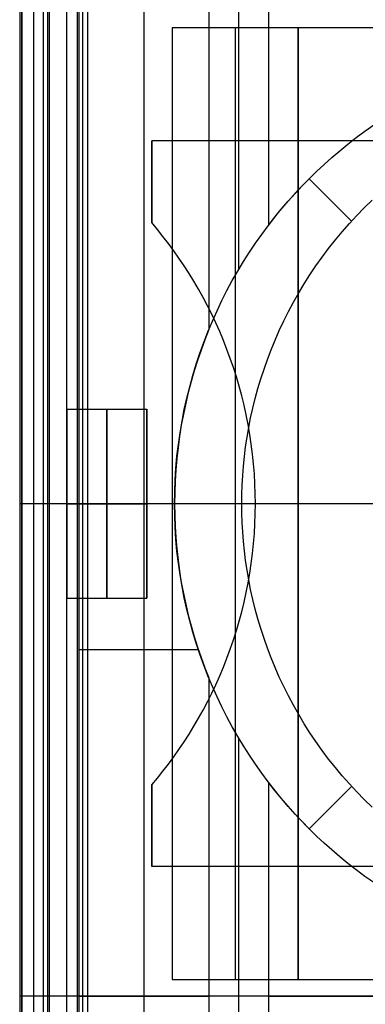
# Model space of a CAD drawing. Header units: millimetres. Extents: x -15 to 7, y 1 to 148.
# Tile 166 of 256: x -4.16 to -2.82, y 37.81 to 41.61. Entities that reach past the tile are written whole.
import ezdxf

# ---------------------------------------------------------------- set-up
doc = ezdxf.new("R2010")
doc.units = ezdxf.units.MM
doc.header["$MEASUREMENT"] = 0
doc.layers.add('Default', color=7, linetype='Continuous', true_color=0x000000)
doc.layers.add('Layer 01', color=7, linetype='Continuous', true_color=0x000000)

msp = doc.modelspace()

# ---------------------------------------------------------------- linework, layer by layer
at = {"layer": 'Default', "color": 254, "true_color": 0xcad1ee}
for points in [[(-3.9369, 73.1907), (-3.9369, 35.7229)], [(-3.9159, 73.1698), (-3.9159, 35.7439)], [(-3.895, 35.7648), (-3.895, 73.1488)], [(-4.1497, 6.9472), (-4.1497, 69.7106)], [(-4.1497, 7.2489), (-4.1497, 69.3953)], [(-4.1497, 69.08), (-4.1497, 8.1651)]]:
    msp.add_lwpolyline(points, dxfattribs=at)
at = {"layer": 'Default', "color": 171, "true_color": 0x8080ff}
for points in [[(-4.1047, 70.2941), (-4.1047, 27.6013)], [(-4.0497, 27.5187), (-4.0497, 70.2391)]]:
    msp.add_lwpolyline(points, dxfattribs=at)
at = {"layer": 'Default', "color": 254, "true_color": 0xcad1ee, "extrusion": (0, 1, 0)}
for points in [[(4.1497, -107.6626), (7.0659, -107.5862)], [(5.1497, -107.0118), (4.1497, -107.038)]]:
    msp.add_lwpolyline(points, dxfattribs=at)
at = {"layer": 'Default', "color": 254, "true_color": 0xcad1ee, "extrusion": (1, 0, 0)}
msp.add_lwpolyline([(38.3289, -107.6626), (38.3289, -107.038)], dxfattribs=at)
at = {"layer": 'Layer 01'}
for points in [[(-4.1566, 37.8394), (-4.1566, 41.6394)], [(-4.1566, 37.8394), (-4.1566, 41.6394)], [(-4.1566, 37.8394), (-4.1566, 41.6394)], [(-4.0665, 37.8394), (-4.0665, 41.6394)], [(-4.0431, 37.8394), (-4.0431, 41.6394)], [(-3.9765, 37.8394), (-3.9765, 41.6394)], [(-3.9765, 37.8394), (-3.9765, 41.6394)], [(-3.9765, 37.8394), (-3.9765, 41.6394)], [(-3.9296, 41.6394), (-3.9296, 37.8394)], [(-3.6789, 41.6394), (-3.6789, 37.8394)], [(-3.4283, 41.6394), (-3.4283, 40.4115)], [(-3.3133, 41.6394), (-3.3133, 40.6428)], [(-3.1984, 41.6394), (-3.1984, 40.8137)], [(0.2355, 41.5757), (-3.5692, 41.5757)], [(-3.5692, 41.5757), (-3.5692, 37.903)], [(-3.5692, 41.5757), (-3.5692, 37.903)], [(-3.0832, 41.5757), (-3.5692, 41.5757)], [(-3.0832, 41.5757), (-3.5692, 41.5757)], [(-3.5692, 41.5757), (-3.5692, 37.903)], [(-3.3262, 41.5757), (-3.3262, 37.903)], [(-0.3386, 41.5757), (-3.0832, 41.5757)], [(-3.0832, 37.903), (-3.0832, 41.5757)], [(-3.0832, 41.5757), (-3.0832, 37.903)], [(-3.0832, 41.5757), (-3.0832, 37.903)], [(-2.7916, 38.2773), (-2.8257, 38.3014), (-2.859, 38.326), (-2.8914, 38.3512), (-2.923, 38.377), (-2.9538, 38.4033), (-2.9837, 38.43), (-3.0127, 38.4571), (-3.0409, 38.4847), (-3.0684, 38.5128), (-3.0955, 38.5419), (-3.1223, 38.5717), (-3.1485, 38.6025), (-3.1743, 38.6341), (-3.1995, 38.6665), (-3.2242, 38.6998), (-3.2482, 38.7339), (-3.2716, 38.7688), (-3.2944, 38.8046), (-3.3164, 38.8411), (-3.3377, 38.8783), (-3.3582, 38.9164), (-3.3778, 38.9551), (-3.3967, 38.9945), (-3.4146, 39.0346), (-3.4316, 39.0753), (-3.4477, 39.1167), (-3.4628, 39.1586), (-3.477, 39.2011), (-3.49, 39.2441), (-3.5021, 39.2876), (-3.513, 39.3315), (-3.5229, 39.3758), (-3.5317, 39.4204), (-3.5393, 39.4654), (-3.5458, 39.5106), (-3.5511, 39.5561), (-3.5552, 39.6018), (-3.5582, 39.6475), (-3.56, 39.6934), (-3.5606, 39.7394), (-3.56, 39.7853), (-3.5582, 39.8312), (-3.5552, 39.877), (-3.5511, 39.9226), (-3.5458, 39.9681), (-3.5393, 40.0133), (-3.5317, 40.0583), (-3.5229, 40.1029), (-3.513, 40.1472), (-3.5021, 40.1911), (-3.49, 40.2346), (-3.477, 40.2776), (-3.4628, 40.3201), (-3.4477, 40.362), (-3.4316, 40.4034), (-3.4146, 40.4441), (-3.3967, 40.4842), (-3.3778, 40.5236), (-3.3582, 40.5624), (-3.3377, 40.6004), (-3.3164, 40.6376), (-3.2944, 40.6741), (-3.2716, 40.7099), (-3.2482, 40.7448), (-3.2242, 40.7789), (-3.1995, 40.8122), (-3.1743, 40.8446), (-3.1485, 40.8762), (-3.1223, 40.907), (-3.0955, 40.9369), (-3.0684, 40.9659), (-3.0409, 40.994), (-3.0127, 41.0216), (-2.9837, 41.0487), (-2.9538, 41.0754), (-2.923, 41.1017), (-2.8914, 41.1275), (-2.859, 41.1527), (-2.8257, 41.1773), (-2.7916, 41.2014)], [(-2.7916, 38.2773), (-2.8257, 38.3014), (-2.859, 38.326), (-2.8914, 38.3512), (-2.923, 38.377), (-2.9538, 38.4033), (-2.9837, 38.43), (-3.0127, 38.4571), (-3.0409, 38.4847), (-3.0684, 38.5128), (-3.0955, 38.5419), (-3.1223, 38.5717), (-3.1485, 38.6025), (-3.1743, 38.6341), (-3.1995, 38.6665), (-3.2242, 38.6998), (-3.2482, 38.7339), (-3.2716, 38.7688), (-3.2944, 38.8046), (-3.3164, 38.8411), (-3.3377, 38.8783), (-3.3582, 38.9164), (-3.3778, 38.9551), (-3.3967, 38.9945), (-3.4146, 39.0346), (-3.4316, 39.0753), (-3.4477, 39.1167), (-3.4628, 39.1586), (-3.477, 39.2011), (-3.49, 39.2441), (-3.5021, 39.2876), (-3.513, 39.3315), (-3.5229, 39.3758), (-3.5317, 39.4204), (-3.5393, 39.4654), (-3.5458, 39.5106), (-3.5511, 39.5561), (-3.5552, 39.6018), (-3.5582, 39.6475), (-3.56, 39.6934), (-3.5606, 39.7394), (-3.56, 39.7853), (-3.5582, 39.8312), (-3.5552, 39.877), (-3.5511, 39.9226), (-3.5458, 39.9681), (-3.5393, 40.0133), (-3.5317, 40.0583), (-3.5229, 40.1029), (-3.513, 40.1472), (-3.5021, 40.1911), (-3.49, 40.2346), (-3.477, 40.2776), (-3.4628, 40.3201), (-3.4477, 40.362), (-3.4316, 40.4034), (-3.4146, 40.4441), (-3.3967, 40.4842), (-3.3778, 40.5236), (-3.3582, 40.5624), (-3.3377, 40.6004), (-3.3164, 40.6376), (-3.2944, 40.6741), (-3.2716, 40.7099), (-3.2482, 40.7448), (-3.2242, 40.7789), (-3.1995, 40.8122), (-3.1743, 40.8446), (-3.1485, 40.8762), (-3.1223, 40.907), (-3.0955, 40.9369), (-3.0684, 40.9659), (-3.0409, 40.994), (-3.0127, 41.0216), (-2.9837, 41.0487), (-2.9538, 41.0754), (-2.923, 41.1017), (-2.8914, 41.1275), (-2.859, 41.1527), (-2.8257, 41.1773), (-2.7916, 41.2014)], [(-3.0409, 40.994), (-3.0127, 41.0216), (-2.9837, 41.0487), (-2.9538, 41.0754), (-2.923, 41.1017), (-2.8914, 41.1275), (-2.859, 41.1527), (-2.8257, 41.1773), (-2.7916, 41.2014)], [(0.3516, 41.1394), (-3.6484, 41.1394)], [(-3.6484, 40.8243), (-3.6484, 41.1394)], [(0.3516, 41.1394), (-3.6484, 41.1394)], [(-3.6484, 41.1394), (-3.6484, 40.8243)], [(0.3516, 41.1394), (-3.6484, 41.1394)], [(-3.6484, 40.8243), (-3.6484, 41.1394)], [(-3.1984, 40.8137), (-3.1606, 40.8616), (-3.1217, 40.9077), (-3.0817, 40.9518), (-3.0409, 40.994)], [(-2.8771, 40.8302), (-3.0409, 40.994)], [(-2.7982, 38.5682), (-2.8282, 38.5974), (-2.8573, 38.6273), (-2.8857, 38.658), (-2.9133, 38.6894), (-2.94, 38.7214), (-2.9658, 38.7541), (-2.9908, 38.7874), (-3.0148, 38.8212), (-3.0379, 38.8556), (-3.0601, 38.8905), (-3.0813, 38.9258), (-3.1015, 38.9615), (-3.1208, 38.9976), (-3.139, 39.034), (-3.1563, 39.0707), (-3.1725, 39.1077), (-3.1878, 39.1449), (-3.202, 39.1822), (-3.2153, 39.2197), (-3.2276, 39.2573), (-3.2388, 39.295), (-3.2491, 39.3326), (-3.2585, 39.3703), (-3.2668, 39.4079), (-3.2742, 39.4455), (-3.2807, 39.4829), (-3.2862, 39.5202), (-3.2909, 39.5573), (-3.2947, 39.5942), (-3.2975, 39.6309), (-3.2996, 39.6674), (-3.3008, 39.7035), (-3.3012, 39.7394), (-3.3008, 39.7752), (-3.2996, 39.8114), (-3.2975, 39.8478), (-3.2947, 39.8845), (-3.2909, 39.9214), (-3.2862, 39.9585), (-3.2807, 39.9958), (-3.2742, 40.0332), (-3.2668, 40.0708), (-3.2585, 40.1084), (-3.2491, 40.1461), (-3.2388, 40.1837), (-3.2276, 40.2214), (-3.2153, 40.259), (-3.202, 40.2965), (-3.1878, 40.3338), (-3.1725, 40.371), (-3.1563, 40.408), (-3.139, 40.4447), (-3.1208, 40.4811), (-3.1015, 40.5172), (-3.0813, 40.5529), (-3.0601, 40.5882), (-3.0379, 40.6231), (-3.0148, 40.6575), (-2.9908, 40.6913), (-2.9658, 40.7246), (-2.94, 40.7573), (-2.9133, 40.7893), (-2.8857, 40.8207), (-2.8573, 40.8514), (-2.8282, 40.8813), (-2.7982, 40.9105)], [(-3.6484, 38.6544), (-3.6266, 38.6806), (-3.6052, 38.7073), (-3.5841, 38.7347), (-3.5635, 38.7627), (-3.5434, 38.7913), (-3.5237, 38.8205), (-3.5045, 38.8503), (-3.4859, 38.8807), (-3.4678, 38.9117), (-3.4503, 38.9433), (-3.4333, 38.9754), (-3.417, 39.008), (-3.4013, 39.0411), (-3.3863, 39.0748), (-3.372, 39.1089), (-3.3584, 39.1434), (-3.3454, 39.1785), (-3.3333, 39.2139), (-3.3219, 39.2497), (-3.3112, 39.2859), (-3.3014, 39.3224), (-3.2923, 39.3593), (-3.2841, 39.3965), (-3.2767, 39.4339), (-3.2701, 39.4715), (-3.2644, 39.5094), (-3.2596, 39.5474), (-3.2556, 39.5856), (-3.2525, 39.624), (-3.2503, 39.6624), (-3.249, 39.7009), (-3.2485, 39.7394), (-3.249, 39.7779), (-3.2503, 39.8163), (-3.2525, 39.8547), (-3.2556, 39.8931), (-3.2596, 39.9313), (-3.2644, 39.9693), (-3.2701, 40.0072), (-3.2767, 40.0448), (-3.2841, 40.0823), (-3.2923, 40.1194), (-3.3014, 40.1563), (-3.3112, 40.1928), (-3.3219, 40.229), (-3.3333, 40.2648), (-3.3454, 40.3003), (-3.3584, 40.3353), (-3.372, 40.3698), (-3.3863, 40.404), (-3.4013, 40.4376), (-3.417, 40.4707), (-3.4333, 40.5034), (-3.4503, 40.5354), (-3.4678, 40.567), (-3.4859, 40.598), (-3.5045, 40.6284), (-3.5237, 40.6582), (-3.5434, 40.6874), (-3.5635, 40.716), (-3.5841, 40.744), (-3.6052, 40.7714), (-3.6266, 40.7982), (-3.6484, 40.8243)], [(-3.6484, 38.6544), (-3.6266, 38.6806), (-3.6052, 38.7073), (-3.5841, 38.7347), (-3.5635, 38.7627), (-3.5434, 38.7913), (-3.5237, 38.8205), (-3.5045, 38.8503), (-3.4859, 38.8807), (-3.4678, 38.9117), (-3.4503, 38.9433), (-3.4333, 38.9754), (-3.417, 39.008), (-3.4013, 39.0411), (-3.3863, 39.0748), (-3.372, 39.1089), (-3.3584, 39.1434), (-3.3454, 39.1785), (-3.3333, 39.2139), (-3.3219, 39.2497), (-3.3112, 39.2859), (-3.3014, 39.3224), (-3.2923, 39.3593), (-3.2841, 39.3965), (-3.2767, 39.4339), (-3.2701, 39.4715), (-3.2644, 39.5094), (-3.2596, 39.5474), (-3.2556, 39.5856), (-3.2525, 39.624), (-3.2503, 39.6624), (-3.249, 39.7009), (-3.2485, 39.7394), (-3.249, 39.7779), (-3.2503, 39.8163), (-3.2525, 39.8547), (-3.2556, 39.8931), (-3.2596, 39.9313), (-3.2644, 39.9693), (-3.2701, 40.0072), (-3.2767, 40.0448), (-3.2841, 40.0823), (-3.2923, 40.1194), (-3.3014, 40.1563), (-3.3112, 40.1928), (-3.3219, 40.229), (-3.3333, 40.2648), (-3.3454, 40.3003), (-3.3584, 40.3353), (-3.372, 40.3698), (-3.3863, 40.404), (-3.4013, 40.4376), (-3.417, 40.4707), (-3.4333, 40.5034), (-3.4503, 40.5354), (-3.4678, 40.567), (-3.4859, 40.598), (-3.5045, 40.6284), (-3.5237, 40.6582), (-3.5434, 40.6874), (-3.5635, 40.716), (-3.5841, 40.744), (-3.6052, 40.7714), (-3.6266, 40.7982), (-3.6484, 40.8243)], [(-3.6484, 38.6544), (-3.6266, 38.6806), (-3.6052, 38.7073), (-3.5841, 38.7347), (-3.5635, 38.7627), (-3.5434, 38.7913), (-3.5237, 38.8205), (-3.5045, 38.8503), (-3.4859, 38.8807), (-3.4678, 38.9117), (-3.4503, 38.9433), (-3.4333, 38.9754), (-3.417, 39.008), (-3.4013, 39.0411), (-3.3863, 39.0748), (-3.372, 39.1089), (-3.3584, 39.1434), (-3.3454, 39.1785), (-3.3333, 39.2139), (-3.3219, 39.2497), (-3.3112, 39.2859), (-3.3014, 39.3224), (-3.2923, 39.3593), (-3.2841, 39.3965), (-3.2767, 39.4339), (-3.2701, 39.4715), (-3.2644, 39.5094), (-3.2596, 39.5474), (-3.2556, 39.5856), (-3.2525, 39.624), (-3.2503, 39.6624), (-3.249, 39.7009), (-3.2485, 39.7394), (-3.249, 39.7779), (-3.2503, 39.8163), (-3.2525, 39.8547), (-3.2556, 39.8931), (-3.2596, 39.9313), (-3.2644, 39.9693), (-3.2701, 40.0072), (-3.2767, 40.0448), (-3.2841, 40.0823), (-3.2923, 40.1194), (-3.3014, 40.1563), (-3.3112, 40.1928), (-3.3219, 40.229), (-3.3333, 40.2648), (-3.3454, 40.3003), (-3.3584, 40.3353), (-3.372, 40.3698), (-3.3863, 40.404), (-3.4013, 40.4376), (-3.417, 40.4707), (-3.4333, 40.5034), (-3.4503, 40.5354), (-3.4678, 40.567), (-3.4859, 40.598), (-3.5045, 40.6284), (-3.5237, 40.6582), (-3.5434, 40.6874), (-3.5635, 40.716), (-3.5841, 40.744), (-3.6052, 40.7714), (-3.6266, 40.7982), (-3.6484, 40.8243)], [(-3.4283, 40.4115), (-3.4438, 40.3724), (-3.4584, 40.3327), (-3.4721, 40.2925), (-3.4849, 40.2518), (-3.4968, 40.2107), (-3.5077, 40.1692), (-3.5176, 40.1273), (-3.5266, 40.0851), (-3.5345, 40.0426), (-3.5414, 39.9998), (-3.5472, 39.9567), (-3.552, 39.9135), (-3.5557, 39.8701), (-3.5584, 39.8266), (-3.56, 39.783), (-3.5606, 39.7394), (-3.56, 39.6957), (-3.5584, 39.6521), (-3.5557, 39.6086), (-3.552, 39.5652), (-3.5472, 39.522), (-3.5414, 39.4789), (-3.5345, 39.4361), (-3.5266, 39.3936), (-3.5176, 39.3514), (-3.5077, 39.3095), (-3.4968, 39.268), (-3.4849, 39.2269), (-3.4721, 39.1862), (-3.4584, 39.146), (-3.4438, 39.1063), (-3.4283, 39.0672)], [(-3.9765, 39.3744), (-3.9765, 40.1043)], [(-3.9765, 40.1043), (-3.9765, 39.3744)], [(-3.9765, 40.1043), (-3.6675, 40.1043)], [(-3.9765, 40.1043), (-3.6675, 40.1043)], [(-3.9765, 40.1043), (-3.6675, 40.1043)], [(-3.822, 39.3744), (-3.822, 40.1043)], [(-3.822, 40.1043), (-3.822, 39.3744)], [(-3.6675, 39.3744), (-3.6675, 40.1043)], [(-3.6675, 40.1043), (-3.6675, 39.3744)], [(-3.6675, 39.3744), (-3.6675, 40.1043)], [(-3.9765, 39.7394), (-4.1566, 39.7394)], [(-3.2485, 39.7394), (-3.9765, 39.7394)], [(-3.9765, 39.7394), (-3.6675, 39.7394)], [(-3.9765, 39.7394), (-3.6675, 39.7394)], [(0.2355, 39.7394), (-3.5692, 39.7394)], [(-3.0832, 39.7394), (-3.5692, 39.7394)], [(-2.7862, 39.7394), (-3.3012, 39.7394)], [(-2.7862, 39.7394), (-3.2485, 39.7394)], [(-0.3386, 39.7394), (-3.0832, 39.7394)], [(-3.9765, 39.3744), (-3.6675, 39.3744)], [(-3.9765, 39.3744), (-3.6675, 39.3744)], [(-3.9765, 39.3744), (-3.6675, 39.3744)], [(-3.9296, 39.1771), (-3.4691, 39.1771)], [(-3.4283, 39.0672), (-3.4283, 37.8394)], [(-3.3133, 38.8359), (-3.3133, 37.8394)], [(-3.6484, 38.3394), (-3.6484, 38.6544)], [(-3.6484, 38.6544), (-3.6484, 38.3394)], [(-3.6484, 38.3394), (-3.6484, 38.6544)], [(-2.7916, 38.2773), (-2.8257, 38.3014), (-2.859, 38.326), (-2.8914, 38.3512), (-2.923, 38.377), (-2.9538, 38.4033), (-2.9837, 38.43), (-3.0127, 38.4571), (-3.0409, 38.4847), (-3.0817, 38.5269), (-3.1217, 38.571), (-3.1606, 38.6171), (-3.1984, 38.665)], [(-3.1984, 38.665), (-3.1984, 37.8394)], [(-3.0409, 38.4847), (-2.8771, 38.6485)], [(0.3516, 38.3394), (-3.6484, 38.3394)], [(0.3516, 38.3394), (-3.6484, 38.3394)], [(0.3516, 38.3394), (-3.6484, 38.3394)], [(-3.5692, 37.903), (0.2355, 37.903)], [(-3.5692, 37.903), (-3.0832, 37.903)], [(-3.5692, 37.903), (-3.0832, 37.903)], [(-3.0832, 37.903), (-0.3386, 37.903)], [(-3.9765, 37.8394), (-4.1566, 37.8394)], [(3.8392, 37.8394), (-4.1566, 37.8394)], [(-3.9765, 37.8394), (-4.1566, 37.8394)], [(-4.1566, 34.0394), (-4.1566, 37.8394)], [(-4.1566, 34.0394), (-4.1566, 37.8394)], [(3.8392, 37.8394), (-4.1566, 37.8394)], [(-4.1566, 34.0394), (-4.1566, 37.8394)], [(-4.0665, 34.0394), (-4.0665, 37.8394)], [(-4.0431, 34.0394), (-4.0431, 37.8394)], [(3.8392, 37.8394), (-3.9765, 37.8394)], [(3.8392, 37.8394), (-3.9765, 37.8394)], [(-3.9765, 34.0394), (-3.9765, 37.8394)], [(-3.9765, 34.0394), (-3.9765, 37.8394)], [(-3.9765, 34.0394), (-3.9765, 37.8394)], [(-3.9296, 37.8394), (-3.4283, 37.8394)], [(-3.9296, 37.8394), (-3.9296, 34.0394)], [(-3.9296, 37.8394), (-3.4283, 37.8394)], [(-3.6789, 37.8394), (-3.6789, 34.0394)], [(-3.4283, 37.8394), (-3.4283, 36.6115)], [(-3.3133, 37.8394), (-3.3133, 36.8428)], [(-3.1984, 37.8394), (2.9016, 37.8394)], [(-3.1984, 37.8394), (2.9016, 37.8394)], [(-3.1984, 37.8394), (-3.1984, 37.0137)]]:
    msp.add_lwpolyline(points, dxfattribs=at)
at = {"layer": 'Layer 01', "extrusion": (1, 0, 0)}
for points in [[(41.5757, -18.0229), (41.5757, -11.9836)], [(41.5757, -11.9836), (41.5757, -17.7456)], [(41.1394, -29.3159), (41.1394, -21.838)], [(40.994, -8.9756), (40.994, -17.7336)], [(40.8243, -29.3159), (40.8243, -21.838)], [(40.1043, -21.1939), (40.1043, -20.4639)], [(40.1043, -21.1939), (40.1043, -20.4639)], [(40.1043, -21.1939), (40.1043, -20.4639)], [(39.7394, -16.838), (39.7394, -9.338)], [(39.7394, -21.838), (39.7394, -21.1939)], [(39.7394, -20.4639), (39.7394, -16.838)], [(39.7394, -21.1939), (39.7394, -20.4639)], [(39.7394, -18.0229), (39.7394, -11.9836)], [(39.6986, -17.7456), (39.6986, -11.9836)], [(39.3744, -20.4639), (39.3744, -21.1939)], [(39.3744, -20.4639), (39.3744, -21.1939)], [(39.3744, -20.4639), (39.3744, -21.1939)], [(38.6544, -21.838), (38.6544, -29.3159)], [(38.4847, -8.9756), (38.4847, -17.7336)], [(38.3394, -29.3159), (38.3394, -21.838)], [(37.903, -18.0229), (37.903, -11.9836)], [(37.903, -17.7456), (37.903, -11.9836)], [(37.8394, -16.838), (37.8394, -9.338)], [(37.8394, -16.838), (37.8394, -9.338)], [(37.8394, -21.838), (37.8394, -16.838)], [(37.8394, -21.838), (37.8394, -16.838)]]:
    msp.add_lwpolyline(points, dxfattribs=at)
at = {"layer": 'Layer 01', "extrusion": (0.844189, -2.32788e-13, -0.536046)}
msp.add_lwpolyline([(40.8137, -9.2915), (40.7734, -9.347), (40.7315, -9.4014), (40.688, -9.4545), (40.6428, -9.506), (40.616, -9.535), (40.5887, -9.5634), (40.5607, -9.5913), (40.5321, -9.6185), (40.5028, -9.6451), (40.473, -9.671), (40.4426, -9.6962), (40.4115, -9.7205)], dxfattribs=at)
at = {"layer": 'Layer 01', "extrusion": (0, 1, 0)}
for points in [[(4.1566, -9.3379), (3.9296, -9.3377)], [(4.1566, -9.338), (3.9296, -9.3377)], [(4.1566, -9.338), (3.9296, -9.3377)], [(3.4283, -9.3377), (3.1984, -8.9756)], [(3.4283, -9.3377), (3.1984, -8.9756)]]:
    msp.add_lwpolyline(points, dxfattribs=at)
at = {"layer": 'Layer 01', "extrusion": (0.844189, 3.11883e-13, -0.536046)}
msp.add_lwpolyline([(39.0672, -9.7205), (39.0361, -9.6962), (39.0057, -9.671), (38.9759, -9.6451), (38.9467, -9.6185), (38.918, -9.5913), (38.8901, -9.5634), (38.8627, -9.535), (38.8359, -9.506), (38.7907, -9.4545), (38.7472, -9.4014), (38.7053, -9.347), (38.665, -9.2915)], dxfattribs=at)

doc.saveas('drawing.dxf')
